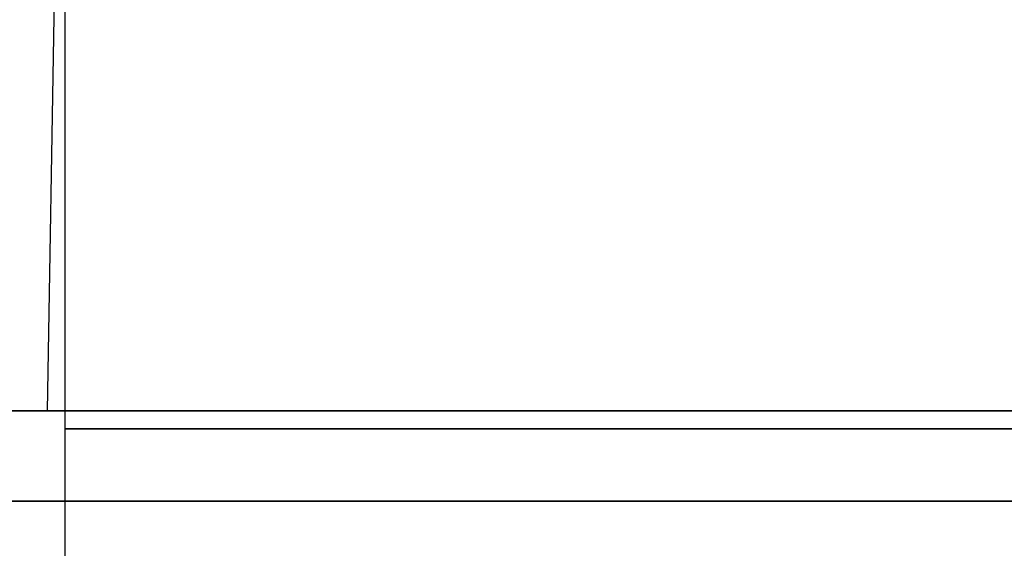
# Model space of a CAD drawing. Header units: millimetres. Extents: x 0 to 284, y -110 to 65.
# Tile 172 of 227: x 262.35 to 267.79, y -49.76 to -46.84. Entities that reach past the tile are written whole.
import ezdxf

# ---------------------------------------------------------------- set-up
doc = ezdxf.new("R2010")
doc.units = ezdxf.units.MM
doc.layers.add('Layer 01', color=7, linetype='Continuous', true_color=0x000000)

# ---------------------------------------------------------------- blocks, each defined once
blk = doc.blocks.new('Block 01')
at = {"layer": 'Layer 01'}
for p, q in [((262.7754, -33.22, -13.7), (262.5, -49, -13.7)), ((262.6, -51.7, -13.7), (262.6, -46.5, -13.7)), ((262.5, -49, -13.7), (260.5, -49, -13.7))]:
    blk.add_line(p, q, dxfattribs=at)
at = {"layer": 'Layer 01', "extrusion": (0, 0, -1)}
blk.add_arc((-289.5, -7, -18.5), 60, 293.670009, 325.013929, dxfattribs=at)
at = {"layer": 'Layer 01'}
blk.add_arc((289.5, -7, 18.5), 55, 222.91594, 247.97215, dxfattribs=at)
at = {"layer": 'Layer 01', "extrusion": (9.13859e-18, -1, 1.23932e-15)}
blk.add_arc((269.1, -13.7, 49), 8.6, 90, 270, dxfattribs=at)
at = {"layer": 'Layer 01', "extrusion": (-9.13859e-18, 1, -1.07658e-15)}
blk.add_arc((-269.1, -13.7, -49), 6.6, 270, 90, dxfattribs=at)
at = {"layer": 'Layer 01', "extrusion": (0, 1, 0)}
blk.add_arc((-269.1, -13.7, -49.1), 6.5, 270, 90, dxfattribs=at)
at = {"layer": 'Layer 01', "extrusion": (0, -1, 0)}
blk.add_arc((269.1, -13.7, 49.5), 8.6, 90, 270, dxfattribs=at)
at = {"layer": 'Layer 01'}
blk.add_open_spline([(249.2206, -44.4509, 0.7967), (253.9648, -49.5534, 0.881), (259.6791, -53.7359, 0.9826), (265.9768, -56.7158, 1.0945)], degree=3, dxfattribs=at)
for points, weights in [([(265.9768, -56.7158, 35.9055), (259.6791, -53.7359, 36.0174), (253.9648, -49.5534, 36.119), (249.2206, -44.4509, 36.2033)], [0.999999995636, 0.999999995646, 0.999999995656, 0.999999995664]), ([(265.8623, -56.9839, 0.389), (259.5329, -53.9898, 0.2778), (253.7861, -49.7855, 0.1769), (249.0143, -44.6541, 0.0931)], [0.854870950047, 0.855222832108, 0.855541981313, 0.85580615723]), ([(249.0143, -44.6541, 36.9069), (253.7861, -49.7855, 36.8231), (259.5329, -53.9897, 36.7222), (265.8623, -56.9839, 36.611)], [0.855806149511, 0.855541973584, 0.855222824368, 0.854870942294])]:
    blk.add_rational_spline(points, weights, degree=3, dxfattribs=at)
for points in [[(265.5666, -57.6197, 0.0946), (262.3523, -56.0989, 0.0385), (259.3105, -54.2884, -0.0146), (253.5723, -50.0881, -0.1147), (250.9268, -47.7357, -0.1609), (248.5057, -45.1318, -0.2032)], [(248.5057, -45.1318, 37.2032), (250.927, -47.736, 37.1609), (253.5723, -50.0882, 37.1147), (259.3106, -54.2883, 37.0146), (262.3526, -56.099, 36.9615), (265.5666, -57.6197, 36.9054)]]:
    blk.add_open_spline(points, degree=3, knots=[-21.304814, -21.304814, -21.304814, -21.304814, -10.652407, -10.652407, 0, 0, 0, 0], dxfattribs=at)

msp = doc.modelspace()

# ---------------------------------------------------------------- block references
at = {"layer": 'Layer 01'}
msp.add_blockref('Block 01', (0, 0), dxfattribs=at)

doc.saveas('drawing.dxf')
